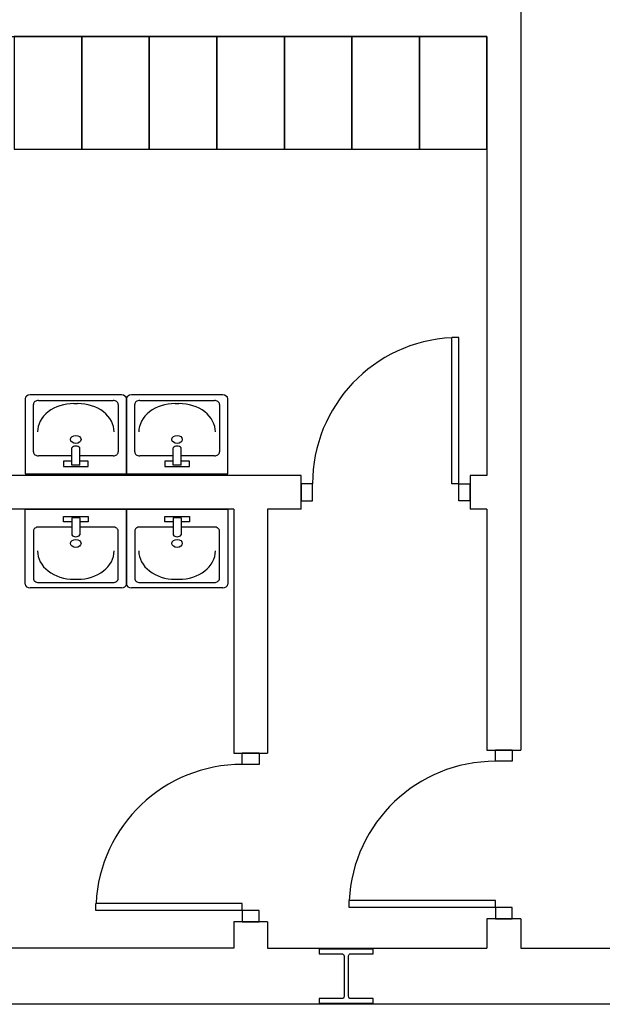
# Model space of a CAD drawing. Header units: millimetres. Extents: x -559 to 10735, y -2326 to 222.
# Tile 94 of 256: x 2160.79 to 2162.13, y -1848.54 to -1846.26. Entities that reach past the tile are written whole.
import ezdxf

# ---------------------------------------------------------------- set-up
doc = ezdxf.new("R2010")
doc.units = ezdxf.units.MM
doc.header["$LTSCALE"] = 4
doc.layers.add('Planta Baixa', color=251, linetype='Continuous')

# ---------------------------------------------------------------- blocks, each defined once
blk = doc.blocks.new('A1138DB-flat-9-flat-1')
at = {"color": 9}
for p, q in [((-0.225, -0.3325), (-0.225, 0)), ((-0.225, 0), (0.225, 0)), ((0.225, 0), (0.225, -0.3325)), ((-0.0551, -0.0563), (-0.0551, -0.0319)), ((-0.0551, -0.0319), (0.0551, -0.0319)), ((-0.018, -0.0382), (-0.018, -0.1144)), ((0.018, -0.0382), (-0.018, -0.0382)), ((0.018, -0.0382), (0.018, -0.1144)), ((0.0551, -0.0319), (0.0551, -0.0563)), ((-0.018, -0.0793), (-0.1657, -0.0793)), ((-0.018, -0.0563), (-0.0551, -0.0563)), ((0.0551, -0.0563), (0.018, -0.0563)), ((0.1657, -0.0793), (0.018, -0.0793)), ((-0.1882, -0.0968), (-0.1882, -0.3081)), ((0.1882, -0.3081), (0.1882, -0.0968)), ((0.2025, -0.35), (-0.2025, -0.35)), ((-0.1882, -0.3081), (-0.1882, -0.3081)), ((-0.1657, -0.3256), (0.1657, -0.3256)), ((-0.0082, -0.3116), (0.0082, -0.3116))]:
    blk.add_line(p, q, dxfattribs=at)
for centre, major_axis, start_param, end_param in [((-0.1657, -0.0968), (-0.0225, 0), 4.712388, 6.283186), ((0.1657, -0.0968), (-0.0225, 0), 3.141592, 4.71239), ((0, -0.1058), (0.0212, 0), 3.694408, 5.73037), ((0, -0.1521), (-0.0232, 0), 1.570796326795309, 7.853981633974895), ((-0.0082, -0.1856), (0.162, 0), 3.141592, 4.71239), ((0.0082, -0.1856), (0.162, 0), 4.712388, 6.283186), ((-0.2025, -0.3325), (-0.0225, 0), 0, 1.570796), ((-0.1657, -0.3081), (0.0225, 0), 3.141592, 4.71239), ((0.1657, -0.3081), (0.0225, 0), 4.712388, 6.283186), ((0.2025, -0.3325), (0.0225, 0), 4.712389, 6.283185)]:
    blk.add_ellipse(centre, major_axis=major_axis, ratio=0.777778, start_param=start_param, end_param=end_param, dxfattribs=at)
blk = doc.blocks.new('A1095D1-flat-26-flat-1')
at = {"color": 9}
for p, q in [((-0.3, 0), (-0.3, -0.5)), ((0, 0), (-0.3, 0)), ((0, -0.5), (0, 0)), ((-0.3, -0.5), (0, -0.5))]:
    blk.add_line(p, q, dxfattribs=at)
blk = doc.blocks.new('A1095D1-flat-25-flat-1')
at = {"color": 9}
for p, q in [((-0.3, 0), (-0.3, -0.5)), ((0, 0), (-0.3, 0)), ((0, -0.5), (0, 0)), ((-0.3, -0.5), (0, -0.5))]:
    blk.add_line(p, q, dxfattribs=at)
blk = doc.blocks.new('A1095D1-flat-24-flat-1')
at = {"color": 9}
for p, q in [((-0.3, 0), (-0.3, -0.5)), ((0, 0), (-0.3, 0)), ((0, -0.5), (0, 0)), ((-0.3, -0.5), (0, -0.5))]:
    blk.add_line(p, q, dxfattribs=at)
blk = doc.blocks.new('A1095D1-flat-23-flat-1')
at = {"color": 9}
for p, q in [((-0.3, 0), (-0.3, -0.5)), ((0, 0), (-0.3, 0)), ((0, -0.5), (0, 0)), ((-0.3, -0.5), (0, -0.5))]:
    blk.add_line(p, q, dxfattribs=at)
blk = doc.blocks.new('A1095D1-flat-22-flat-1')
at = {"color": 9}
for p, q in [((-0.3, 0), (-0.3, -0.5)), ((0, 0), (-0.3, 0)), ((0, -0.5), (0, 0)), ((-0.3, -0.5), (0, -0.5))]:
    blk.add_line(p, q, dxfattribs=at)
blk = doc.blocks.new('A1095D1-flat-20-flat-1')
at = {"color": 9}
for p, q in [((-0.3, 0), (-0.3, -0.5)), ((0, 0), (-0.3, 0)), ((0, -0.5), (0, 0)), ((-0.3, -0.5), (0, -0.5))]:
    blk.add_line(p, q, dxfattribs=at)
blk = doc.blocks.new('A1095D1-flat-19-flat-1')
at = {"color": 9}
for p, q in [((-0.3, 0), (-0.3, -0.5)), ((0, 0), (-0.3, 0)), ((0, -0.5), (0, 0)), ((-0.3, -0.5), (0, -0.5))]:
    blk.add_line(p, q, dxfattribs=at)
blk = doc.blocks.new('AUD18D1S-flat-44-flat-1')
at = {"color": 9}
for p, q in [((-0.075, 0.75), (0.075, 0.75)), ((0.075, 0), (-0.075, 0))]:
    blk.add_line(p, q, dxfattribs=at)
blk = doc.blocks.new('AUD19D1S-flat-44-flat-1')
at = {"color": 9}
for p, q in [((0, 0.75), (0, 0.75)), ((0, 0), (0, 0))]:
    blk.add_line(p, q, dxfattribs=at)
blk = doc.blocks.new('AUD37D1S-flat-115-flat-1')
at = {"color": 9}
for p, q in [((-0.0375, 0.05), (-0.0375, 0)), ((0.0375, 0.05), (-0.0375, 0.05)), ((0.0375, 0), (0.0375, 0.05)), ((-0.0375, 0), (0.0375, 0))]:
    blk.add_line(p, q, dxfattribs=at)
at = {"color": 9, "oblique": 22.6199, "width": 1.083333, "flags": 3}
for p in [(-0.0375, 0.05), (0, 0.05), (0.0375, 0.05)]:
    blk.add_attdef('JAMBPT', p, '', height=0.00588, rotation=146.3099, dxfattribs=at)
at = {"color": 9, "width": 0.666667, "flags": 3}
for p in [(-0.0375, 0.05), (0, 0.05)]:
    blk.add_attdef('JAMBPT', p, '', height=0.0075, rotation=90, dxfattribs=at)
blk = doc.blocks.new('AUD37D1S-flat-114-flat-1')
at = {"color": 9}
for p, q in [((-0.0375, 0), (0.0375, 0)), ((-0.0375, -0.05), (-0.0375, 0)), ((0.0375, 0), (0.0375, -0.05)), ((0.0375, -0.05), (-0.0375, -0.05))]:
    blk.add_line(p, q, dxfattribs=at)
at = {"color": 9, "text_generation_flag": 4, "flags": 3}
for p, height, rotation, width in [((-0.0375, -0.05), 0.00588, 213.6901, 1.083333), ((-0.0375, -0.05), 0.0075, 270, 0.666667), ((0, -0.05), 0.00588, 213.6901, 1.083333), ((0, -0.05), 0.0075, 270, 0.666667), ((0.0375, -0.05), 0.00588, 213.6901, 1.083333)]:
    blk.add_attdef('JAMBPT', p, '', height=height, rotation=rotation, dxfattribs=dict(at, width=width))
blk = doc.blocks.new('AUD41D1S-flat-29-flat-1')
at = {"color": 9}
for p, q in [((0.0375, 0.375), (-0.0375, 0.375)), ((-0.0375, -0.375), (0.0375, -0.375))]:
    blk.add_line(p, q, dxfattribs=at)
blk = doc.blocks.new('AUD29D1S-flat-24-flat-1')
at = {"color": 9}
for p, q in [((-0.65, -0.325), (-0.65, -0.2934)), ((0, -0.2934), (-0.65, -0.2934)), ((0, -0.325), (0, -0.2934)), ((0, -0.325), (-0.65, -0.325))]:
    blk.add_line(p, q, dxfattribs=at)
blk.add_ellipse((0, -0.325), major_axis=(-0.4596, 0.4596), ratio=1, start_param=-0.785398, end_param=0.736768, dxfattribs=at)
blk = doc.blocks.new('AUD18D1S-flat-43-flat-1')
at = {"color": 9}
for p, q in [((-0.075, 0.75), (0.075, 0.75)), ((0.075, 0), (-0.075, 0))]:
    blk.add_line(p, q, dxfattribs=at)
blk = doc.blocks.new('AUD19D1S-flat-43-flat-1')
at = {"color": 9}
for p, q in [((0, 0.75), (0, 0.75)), ((0, 0), (0, 0))]:
    blk.add_line(p, q, dxfattribs=at)
blk = doc.blocks.new('AUD37D1S-flat-113-flat-1')
at = {"color": 9}
for p, q in [((-0.0375, 0.05), (-0.0375, 0)), ((0.0375, 0.05), (-0.0375, 0.05)), ((0.0375, 0), (0.0375, 0.05)), ((-0.0375, 0), (0.0375, 0))]:
    blk.add_line(p, q, dxfattribs=at)
at = {"color": 9, "oblique": 22.6199, "width": 1.083333, "flags": 3}
for p in [(-0.0375, 0.05), (0, 0.05), (0.0375, 0.05)]:
    blk.add_attdef('JAMBPT', p, '', height=0.00588, rotation=146.3099, dxfattribs=at)
at = {"color": 9, "width": 0.666667, "flags": 3}
for p in [(-0.0375, 0.05), (0, 0.05)]:
    blk.add_attdef('JAMBPT', p, '', height=0.0075, rotation=90, dxfattribs=at)
blk = doc.blocks.new('AUD37D1S-flat-112-flat-1')
at = {"color": 9}
for p, q in [((-0.0375, 0), (0.0375, 0)), ((-0.0375, -0.05), (-0.0375, 0)), ((0.0375, 0), (0.0375, -0.05)), ((0.0375, -0.05), (-0.0375, -0.05))]:
    blk.add_line(p, q, dxfattribs=at)
at = {"color": 9, "text_generation_flag": 4, "flags": 3}
for p, height, rotation, width in [((-0.0375, -0.05), 0.00588, 213.6901, 1.083333), ((-0.0375, -0.05), 0.0075, 270, 0.666667), ((0, -0.05), 0.00588, 213.6901, 1.083333), ((0, -0.05), 0.0075, 270, 0.666667), ((0.0375, -0.05), 0.00588, 213.6901, 1.083333)]:
    blk.add_attdef('JAMBPT', p, '', height=height, rotation=rotation, dxfattribs=dict(at, width=width))
blk = doc.blocks.new('AUD41D1S-flat-28-flat-1')
at = {"color": 9}
for p, q in [((0.0375, 0.375), (-0.0375, 0.375)), ((-0.0375, -0.375), (0.0375, -0.375))]:
    blk.add_line(p, q, dxfattribs=at)
blk = doc.blocks.new('AUD29D1S-flat-23-flat-1')
at = {"color": 9}
for p, q in [((-0.65, -0.325), (-0.65, -0.2934)), ((0, -0.2934), (-0.65, -0.2934)), ((0, -0.325), (0, -0.2934)), ((0, -0.325), (-0.65, -0.325))]:
    blk.add_line(p, q, dxfattribs=at)
blk.add_ellipse((0, -0.325), major_axis=(-0.4596, 0.4596), ratio=1, start_param=-0.785398, end_param=0.736768, dxfattribs=at)
blk = doc.blocks.new('AUD18D1S-flat-42-flat-1')
at = {"color": 9}
for p, q in [((0, -0.075), (0, 0.075)), ((0.75, 0.075), (0.75, -0.075))]:
    blk.add_line(p, q, dxfattribs=at)
blk = doc.blocks.new('AUD19D1S-flat-42-flat-1')
at = {"color": 9}
for p, q in [((0, 0), (0, 0)), ((0.75, 0), (0.75, 0))]:
    blk.add_line(p, q, dxfattribs=at)
blk = doc.blocks.new('AUD37D1S-flat-111-flat-1')
at = {"color": 9}
for p, q in [((0, 0.0375), (0, -0.0375)), ((0.05, 0.0375), (0, 0.0375)), ((0.05, -0.0375), (0.05, 0.0375)), ((0, -0.0375), (0.05, -0.0375))]:
    blk.add_line(p, q, dxfattribs=at)
at = {"color": 9, "oblique": 22.6199, "width": 1.083333, "flags": 3}
for p in [(0.05, 0.0375), (0.05, 0), (0.05, -0.0375)]:
    blk.add_attdef('JAMBPT', p, '', height=0.00588, rotation=56.3099, dxfattribs=at)
at = {"color": 9, "width": 0.666667, "flags": 3}
for p in [(0.05, 0.0375), (0.05, 0)]:
    blk.add_attdef('JAMBPT', p, '', height=0.0075, dxfattribs=at)
blk = doc.blocks.new('AUD37D1S-flat-110-flat-1')
at = {"color": 9}
for p, q in [((-0.05, 0.0375), (0, 0.0375)), ((-0.05, -0.0375), (-0.05, 0.0375)), ((0, 0.0375), (0, -0.0375)), ((0, -0.0375), (-0.05, -0.0375))]:
    blk.add_line(p, q, dxfattribs=at)
at = {"color": 9, "text_generation_flag": 4, "flags": 3}
for p, height, rotation, width in [((-0.05, 0.0375), 0.0075, 180, 0.666667), ((-0.05, 0.0375), 0.00588, 123.6901, 1.083333), ((-0.05, 0), 0.0075, 180, 0.666667), ((-0.05, 0), 0.00588, 123.6901, 1.083333), ((-0.05, -0.0375), 0.00588, 123.6901, 1.083333)]:
    blk.add_attdef('JAMBPT', p, '', height=height, rotation=rotation, dxfattribs=dict(at, width=width))
blk = doc.blocks.new('AUD41D1S-flat-27-flat-1')
at = {"color": 9}
for p, q in [((-0.375, 0.0375), (-0.375, -0.0375)), ((0.375, -0.0375), (0.375, 0.0375))]:
    blk.add_line(p, q, dxfattribs=at)
blk = doc.blocks.new('AUD29D1S-flat-22-flat-1')
at = {"color": 9}
for p, q in [((0.325, 0.65), (0.2934, 0.65)), ((0.2934, 0), (0.2934, 0.65)), ((0.325, 0), (0.325, 0.65)), ((0.325, 0), (0.2934, 0))]:
    blk.add_line(p, q, dxfattribs=at)
blk.add_ellipse((0.325, 0), major_axis=(0.4596, -0.4596), ratio=1, start_param=2.404825, end_param=3.926991, dxfattribs=at)
blk = doc.blocks.new('A1138DB-flat-8-flat-1')
at = {"color": 9}
for p, q in [((-0.225, 0.3325), (-0.225, 0)), ((0.2025, 0.35), (-0.2025, 0.35)), ((-0.1882, 0.0968), (-0.1882, 0.3081)), ((-0.1882, 0.3081), (-0.1882, 0.3081)), ((-0.1657, 0.3256), (0.1657, 0.3256)), ((-0.0082, 0.3116), (0.0082, 0.3116)), ((0.1882, 0.3081), (0.1882, 0.0968)), ((0.225, 0), (0.225, 0.3325)), ((-0.018, 0.0382), (-0.018, 0.1144)), ((0.018, 0.0382), (0.018, 0.1144)), ((-0.018, 0.0793), (-0.1657, 0.0793)), ((-0.0551, 0.0563), (-0.0551, 0.0319)), ((-0.018, 0.0563), (-0.0551, 0.0563)), ((0.1657, 0.0793), (0.018, 0.0793)), ((0.0551, 0.0563), (0.018, 0.0563)), ((0.0551, 0.0319), (0.0551, 0.0563)), ((-0.225, 0), (0.225, 0)), ((-0.0551, 0.0319), (0.0551, 0.0319)), ((0.018, 0.0382), (-0.018, 0.0382))]:
    blk.add_line(p, q, dxfattribs=at)
for centre, major_axis, start_param, end_param in [((-0.2025, 0.3325), (-0.0225, 0), -1.570796, 0), ((-0.1657, 0.3081), (0.0225, 0), 1.570796, 3.141593), ((-0.0082, 0.1856), (0.162, 0), 1.570796, 3.141593), ((0.0082, 0.1856), (0.162, 0), -0.000001, 1.570797), ((0.1657, 0.3081), (0.0225, 0), -0.000001, 1.570797), ((0.2025, 0.3325), (0.0225, 0), 0, 1.570796), ((0, 0.1521), (-0.0232, 0), -1.570796, 4.712389), ((-0.1657, 0.0968), (-0.0225, 0), -0.000001, 1.570797), ((0, 0.1058), (0.0212, 0), 0.552816, 2.588777), ((0.1657, 0.0968), (-0.0225, 0), 1.570796, 3.141593)]:
    blk.add_ellipse(centre, major_axis=major_axis, ratio=0.777778, start_param=start_param, end_param=end_param, dxfattribs=at)
blk = doc.blocks.new('A1138DB-flat-7-flat-1')
at = {"color": 9}
for p, q in [((-0.225, -0.3325), (-0.225, 0)), ((-0.225, 0), (0.225, 0)), ((0.225, 0), (0.225, -0.3325)), ((-0.0551, -0.0563), (-0.0551, -0.0319)), ((-0.0551, -0.0319), (0.0551, -0.0319)), ((-0.018, -0.0382), (-0.018, -0.1144)), ((0.018, -0.0382), (-0.018, -0.0382)), ((0.018, -0.0382), (0.018, -0.1144)), ((0.0551, -0.0319), (0.0551, -0.0563)), ((-0.018, -0.0793), (-0.1657, -0.0793)), ((-0.018, -0.0563), (-0.0551, -0.0563)), ((0.0551, -0.0563), (0.018, -0.0563)), ((0.1657, -0.0793), (0.018, -0.0793)), ((-0.1882, -0.0968), (-0.1882, -0.3081)), ((0.1882, -0.3081), (0.1882, -0.0968)), ((0.2025, -0.35), (-0.2025, -0.35)), ((-0.1882, -0.3081), (-0.1882, -0.3081)), ((-0.1657, -0.3256), (0.1657, -0.3256)), ((-0.0082, -0.3116), (0.0082, -0.3116))]:
    blk.add_line(p, q, dxfattribs=at)
for centre, major_axis, start_param, end_param in [((-0.1657, -0.0968), (-0.0225, 0), 4.712388, 6.283186), ((0.1657, -0.0968), (-0.0225, 0), 3.141592, 4.71239), ((0, -0.1058), (0.0212, 0), 3.694408, 5.73037), ((0, -0.1521), (-0.0232, 0), 1.570796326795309, 7.853981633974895), ((-0.0082, -0.1856), (0.162, 0), 3.141592, 4.71239), ((0.0082, -0.1856), (0.162, 0), 4.712388, 6.283186), ((-0.2025, -0.3325), (-0.0225, 0), 0, 1.570796), ((-0.1657, -0.3081), (0.0225, 0), 3.141592, 4.71239), ((0.1657, -0.3081), (0.0225, 0), 4.712388, 6.283186), ((0.2025, -0.3325), (0.0225, 0), 4.712389, 6.283185)]:
    blk.add_ellipse(centre, major_axis=major_axis, ratio=0.777778, start_param=start_param, end_param=end_param, dxfattribs=at)
blk = doc.blocks.new('A1138DB-flat-6-flat-1')
at = {"color": 9}
for p, q in [((-0.225, 0.3325), (-0.225, 0)), ((0.2025, 0.35), (-0.2025, 0.35)), ((-0.1882, 0.0968), (-0.1882, 0.3081)), ((-0.1882, 0.3081), (-0.1882, 0.3081)), ((-0.1657, 0.3256), (0.1657, 0.3256)), ((-0.0082, 0.3116), (0.0082, 0.3116)), ((0.1882, 0.3081), (0.1882, 0.0968)), ((0.225, 0), (0.225, 0.3325)), ((-0.018, 0.0382), (-0.018, 0.1144)), ((0.018, 0.0382), (0.018, 0.1144)), ((-0.018, 0.0793), (-0.1657, 0.0793)), ((-0.0551, 0.0563), (-0.0551, 0.0319)), ((-0.018, 0.0563), (-0.0551, 0.0563)), ((0.1657, 0.0793), (0.018, 0.0793)), ((0.0551, 0.0563), (0.018, 0.0563)), ((0.0551, 0.0319), (0.0551, 0.0563)), ((-0.225, 0), (0.225, 0)), ((-0.0551, 0.0319), (0.0551, 0.0319)), ((0.018, 0.0382), (-0.018, 0.0382))]:
    blk.add_line(p, q, dxfattribs=at)
for centre, major_axis, start_param, end_param in [((-0.2025, 0.3325), (-0.0225, 0), -1.570796, 0), ((-0.1657, 0.3081), (0.0225, 0), 1.570796, 3.141593), ((-0.0082, 0.1856), (0.162, 0), 1.570796, 3.141593), ((0.0082, 0.1856), (0.162, 0), -0.000001, 1.570797), ((0.1657, 0.3081), (0.0225, 0), -0.000001, 1.570797), ((0.2025, 0.3325), (0.0225, 0), 0, 1.570796), ((0, 0.1521), (-0.0232, 0), -1.570796, 4.712389), ((-0.1657, 0.0968), (-0.0225, 0), -0.000001, 1.570797), ((0, 0.1058), (0.0212, 0), 0.552816, 2.588777), ((0.1657, 0.0968), (-0.0225, 0), 1.570796, 3.141593)]:
    blk.add_ellipse(centre, major_axis=major_axis, ratio=0.777778, start_param=start_param, end_param=end_param, dxfattribs=at)

msp = doc.modelspace()

# ---------------------------------------------------------------- linework, layer by layer
at = {"layer": 'Planta Baixa'}
for p, q in [((2161.9466, -1844.5787), (2161.9466, -1847.9495)), ((2159.8691, -1846.3031), (2161.8686, -1846.3031)), ((2161.8686, -1846.3031), (2161.8686, -1847.3158)), ((2161.4403, -1847.3158), (2159.8691, -1847.3158)), ((2161.8686, -1847.3158), (2161.8298, -1847.3158)), ((2161.2844, -1847.3937), (2159.8691, -1847.3937)), ((2161.2844, -1847.3937), (2161.2844, -1847.9566)), ((2161.3623, -1847.3937), (2161.3623, -1847.9566)), ((2161.4403, -1847.3937), (2161.3623, -1847.3937)), ((2161.8686, -1847.3937), (2161.8298, -1847.3937)), ((2161.8686, -1847.3937), (2161.8686, -1847.9495)), ((2161.2844, -1848.3461), (2161.2844, -1848.4065)), ((2161.3623, -1848.3461), (2161.3623, -1848.4065)), ((2161.8686, -1848.339), (2161.8686, -1848.4065)), ((2161.9466, -1848.339), (2161.9466, -1848.4065)), ((2161.2844, -1848.4065), (2160.765, -1848.4065)), ((2161.3623, -1848.4065), (2161.8686, -1848.4065)), ((2161.9466, -1848.4065), (2162.3231, -1848.4065)), ((2161.9466, -1848.5363), (2160.765, -1848.5363)), ((2162.3231, -1848.5363), (2161.9466, -1848.5363))]:
    msp.add_line(p, q, dxfattribs=at)
msp.add_lwpolyline([(2161.6064, -1848.5337), (2161.6064, -1848.5233), (2161.5544, -1848.5233, -0.414214), (2161.5492, -1848.5181), (2161.5492, -1848.4247, -0.414214), (2161.5544, -1848.4195), (2161.6064, -1848.4195), (2161.6064, -1848.4091), (2161.4817, -1848.4091), (2161.4817, -1848.4195), (2161.5337, -1848.4195, -0.414214), (2161.5389, -1848.4247), (2161.5389, -1848.5181, -0.414214), (2161.5337, -1848.5233), (2161.4817, -1848.5233), (2161.4817, -1848.5337)], format="xyb", close=True, dxfattribs=at)

# ---------------------------------------------------------------- block references
at = {"layer": 'Planta Baixa', "xscale": 0.5193635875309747, "yscale": 0.5193635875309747, "zscale": 0.5193635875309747}
for name, p in [('A1095D1-flat-22-flat-1', (2160.9338, -1846.3031)), ('A1095D1-flat-20-flat-1', (2161.0896, -1846.3031)), ('A1095D1-flat-19-flat-1', (2161.2454, -1846.3031)), ('A1095D1-flat-24-flat-1', (2161.4012, -1846.3031)), ('A1095D1-flat-23-flat-1', (2161.557, -1846.3031)), ('A1095D1-flat-25-flat-1', (2161.7128, -1846.3031)), ('A1095D1-flat-26-flat-1', (2161.8686, -1846.3031)), ('AUD29D1S-flat-22-flat-1', (2161.635, -1847.3353)), ('A1138DB-flat-8-flat-1', (2160.92, -1847.3118)), ('A1138DB-flat-6-flat-1', (2161.1537, -1847.3118)), ('AUD18D1S-flat-42-flat-1', (2161.4403, -1847.3548)), ('AUD37D1S-flat-111-flat-1', (2161.4403, -1847.3548)), ('AUD41D1S-flat-27-flat-1', (2161.635, -1847.3548)), ('AUD19D1S-flat-42-flat-1', (2161.4403, -1847.3548)), ('AUD37D1S-flat-110-flat-1', (2161.8298, -1847.3548)), ('A1138DB-flat-9-flat-1', (2160.92, -1847.3937)), ('A1138DB-flat-7-flat-1', (2161.1537, -1847.3937)), ('AUD18D1S-flat-44-flat-1', (2161.3233, -1848.3461)), ('AUD37D1S-flat-114-flat-1', (2161.3233, -1847.9566)), ('AUD41D1S-flat-29-flat-1', (2161.3233, -1848.1514)), ('AUD19D1S-flat-44-flat-1', (2161.3233, -1848.3461)), ('AUD18D1S-flat-43-flat-1', (2161.9076, -1848.339)), ('AUD37D1S-flat-112-flat-1', (2161.9076, -1847.9495)), ('AUD41D1S-flat-28-flat-1', (2161.9076, -1848.1443)), ('AUD19D1S-flat-43-flat-1', (2161.9076, -1848.339)), ('AUD29D1S-flat-24-flat-1', (2161.3038, -1848.1514)), ('AUD29D1S-flat-23-flat-1', (2161.8881, -1848.1443)), ('AUD37D1S-flat-115-flat-1', (2161.3233, -1848.3461)), ('AUD37D1S-flat-113-flat-1', (2161.9076, -1848.339))]:
    msp.add_blockref(name, p, dxfattribs=at)

doc.saveas('drawing.dxf')
